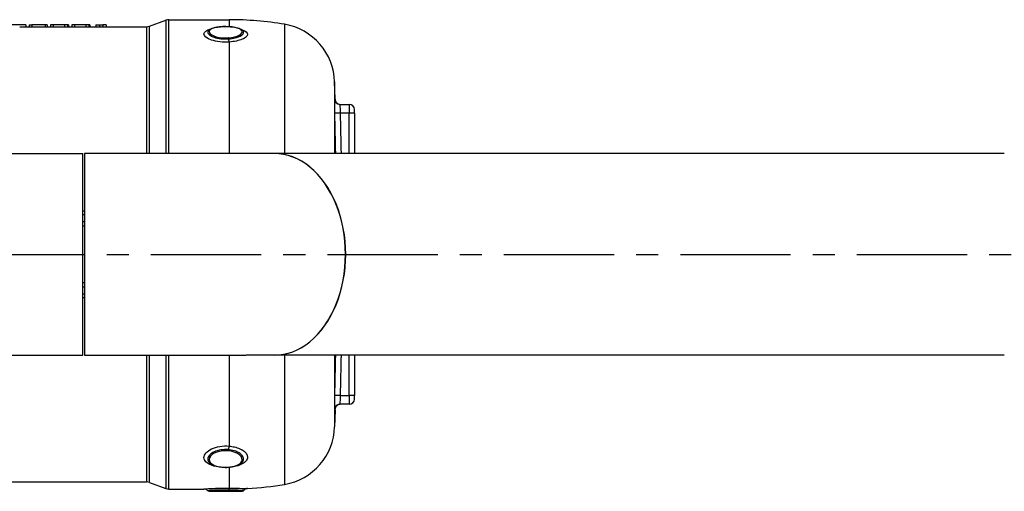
# Model space of a CAD drawing. Header units: millimetres. Extents: x 0 to 5940, y 0 to 4200.
# Tile 30 of 47: x 2630 to 3188, y 1853 to 2120. Entities that reach past the tile are written whole.
import ezdxf

# ---------------------------------------------------------------- set-up
doc = ezdxf.new("R2010")
doc.units = ezdxf.units.MM
doc.header["$LTSCALE"] = 50
doc.linetypes.add('MITTE', pattern=[2, 1.25, -0.25, 0.25, -0.25])
doc.layers.add('02-LINIE-035', color=2, linetype='CONTINUOUS')
doc.layers.add('05-ACHSE', color=1, linetype='MITTE')

msp = doc.modelspace()

# ---------------------------------------------------------------- linework, layer by layer
at = {"layer": '02-LINIE-035'}
for p, q in [((2633.47, 2117.06), (2624.79, 2117.06)), ((2630.07, 2116.06), (2638.55, 2116.06)), ((2633.47, 2117.06), (2633.47, 2116.06)), ((2635.37, 2117.06), (2635.37, 2116.06)), ((2635.37, 2117.06), (2636.91, 2117.06)), ((2636.91, 2117.06), (2636.91, 2116.06)), ((2644.49, 2117.06), (2636.91, 2117.06)), ((2642.18, 2116.06), (2650.93, 2116.06)), ((2644.49, 2117.06), (2644.49, 2116.06)), ((2645.73, 2117.06), (2644.49, 2117.06)), ((2645.73, 2117.06), (2645.73, 2116.06)), ((2649.06, 2117.06), (2647.51, 2117.06)), ((2647.51, 2117.06), (2647.51, 2116.06)), ((2649.06, 2117.06), (2649.06, 2116.06)), ((2655.45, 2117.06), (2649.06, 2117.06)), ((2654.28, 2116.06), (2663.08, 2116.06)), ((2655.45, 2117.06), (2655.45, 2116.06)), ((2657.14, 2117.06), (2655.45, 2117.06)), ((2657.14, 2117.06), (2657.14, 2116.06)), ((2657.7, 2117.06), (2657.14, 2117.06)), ((2657.7, 2117.06), (2657.7, 2116.06)), ((2661.2, 2117.06), (2659.65, 2117.06)), ((2659.65, 2117.06), (2659.65, 2116.06)), ((2661.2, 2117.06), (2661.2, 2116.06)), ((2667.59, 2117.06), (2661.2, 2117.06)), ((2666.42, 2116.06), (2677.1, 2116.06)), ((2667.59, 2117.06), (2667.59, 2116.06)), ((2669.28, 2117.06), (2667.59, 2117.06)), ((2669.28, 2117.06), (2669.28, 2116.06)), ((2669.85, 2117.06), (2669.28, 2117.06)), ((2669.85, 2117.06), (2669.85, 2116.06)), ((2673.27, 2117.06), (2673.27, 2116.06)), ((2673.27, 2117.06), (2675.29, 2117.06)), ((2675.29, 2117.06), (2675.29, 2116.06)), ((2675.29, 2117.06), (2677.1, 2117.06)), ((2677.1, 2117.06), (2677.1, 2116.06)), ((2679.02, 2117.06), (2677.1, 2117.06)), ((2677.1, 2116.06), (2679.02, 2116.06)), ((2679.02, 2117.06), (2679.02, 2116.06)), ((2679.02, 2116.06), (2701.91, 2116.06)), ((2701.91, 2116.06), (2701.91, 2044.21)), ((2703.62, 2116.36), (2712.95, 2119.75)), ((2703.62, 2044.21), (2703.62, 2116.36)), ((2712.95, 2119.75), (2712.95, 2044.21)), ((2714.66, 2044.21), (2714.66, 2120.06)), ((2714.66, 2120.06), (2748.78, 2120.06)), ((2748.78, 2120.06), (2748.78, 2116.15)), ((2754.85, 2114.81), (2754.85, 2114.81)), ((2780.2, 2117.43), (2780.2, 2044.21)), ((2748.78, 2107.39), (2748.78, 2044.21)), ((2808.53, 2084.79), (2808.53, 2044.21)), ((2808.78, 2075.28), (2808.53, 2084.79)), ((2808.78, 2074.98), (2808.59, 2074.98)), ((2811.59, 2072.06), (2816.78, 2072.06)), ((2816.78, 2072.06), (2816.78, 2067.06)), ((2811.68, 2067.06), (2808.68, 2066.99)), ((2816.78, 2067.06), (2811.68, 2067.06)), ((2816.78, 2044.21), (2816.78, 2067.06)), ((2819.78, 2067.06), (2816.78, 2067.06)), ((2819.78, 2067.06), (2819.78, 2069.06)), ((2819.78, 2067.06), (2819.78, 2044.21)), ((2365.83, 2044.21), (2665.83, 2044.21)), ((2665.83, 1929.91), (2665.83, 2044.21)), ((2666.78, 2044.21), (2666.78, 1929.91)), ((2758.26, 2044.21), (2666.78, 2044.21)), ((3188.06, 2044.21), (2758.4, 2044.21)), ((2665.83, 2011.76), (2666.78, 2011.76)), ((2666.78, 2009.51), (2665.83, 2009.51)), ((2665.83, 2005.68), (2666.78, 2005.68)), ((2666.78, 2003.07), (2665.83, 2003.07)), ((2665.83, 1971.04), (2666.78, 1971.04)), ((2666.78, 1968.43), (2665.83, 1968.43)), ((2665.83, 1964.6), (2666.78, 1964.6)), ((2666.78, 1962.35), (2665.83, 1962.35)), ((2365.83, 1929.91), (2665.83, 1929.91)), ((2666.78, 1929.91), (2758.26, 1929.91)), ((2701.91, 1929.91), (2701.91, 1858.06)), ((2703.62, 1857.75), (2703.62, 1929.91)), ((2712.95, 1929.91), (2712.95, 1854.36)), ((2714.66, 1854.06), (2714.66, 1929.91)), ((2748.78, 1929.91), (2748.78, 1878.38)), ((3188.06, 1929.91), (2758.4, 1929.91)), ((2780.2, 1929.91), (2780.2, 1856.69)), ((2808.53, 1929.91), (2808.53, 1889.32)), ((2816.78, 1907.06), (2816.78, 1929.91)), ((2819.78, 1929.91), (2819.78, 1907.06)), ((2811.68, 1907.06), (2808.68, 1907.12)), ((2811.68, 1907.06), (2816.78, 1907.06)), ((2816.78, 1907.06), (2816.78, 1902.06)), ((2819.78, 1907.06), (2816.78, 1907.06)), ((2819.78, 1905.06), (2819.78, 1907.06)), ((2808.78, 1898.83), (2808.53, 1889.32)), ((2808.59, 1899.13), (2808.78, 1899.13)), ((2816.78, 1902.06), (2811.59, 1902.06)), ((2748.78, 1866.32), (2748.78, 1854.6)), ((2503.83, 1858.06), (2701.91, 1858.06)), ((2703.62, 1857.75), (2712.95, 1854.36)), ((2714.66, 1854.06), (2734.47, 1854.06)), ((2737.42, 1852.76), (2756.14, 1852.76))]:
    msp.add_line(p, q, dxfattribs=at)
for centre, radius, start, end in [((2701.91, 2121.06), 5, 270, 290), ((2714.66, 2115.06), 5, 90, 110), ((2748.78, 1931.06), 189, 80.4316, 90), ((2774.54, 2083.9), 34, 1.5, 80.4316), ((2816.78, 2069.06), 3, 0, 90), ((2816.78, 1905.06), 3, 270, 0), ((2774.54, 1890.21), 34, 279.5684, 358.5), ((2701.91, 1853.06), 5, 70, 90), ((2714.66, 1859.06), 5, 250, 270), ((2748.78, 2043.06), 189, 273.1511, 279.5684)]:
    msp.add_arc(centre, radius, start, end, dxfattribs=at)
for centre, major_axis, ratio, start_param, end_param in [((2748.78, 2110.11), (-0.21, 2.99), 0.149523, 1.877113, 2.696333), ((2811.59, 2075.06), (0, -3), 0.999947, 4.736473, 6.283185), ((2774.26, 1987.06), (0, -57.15), 0.707107, 0, 3.141593), ((2774.4, 1987.06), (0, 57.15), 0.707107, 3.139843, 6.284935), ((2811.59, 1899.06), (0, 3), 0.999947, 0, 1.546712), ((2748.78, 1875.93), (0.29, 2.99), 0.135021, 0.62097, 1.44019), ((2748.78, 1863.59), (-0.21, 2.99), 0.150022, 5.938053, 5.939953), ((2748.78, 1863.59), (-0.21, 2.99), 0.150022, 5.845127, 5.846621), ((2748.78, 1851.62), (0.05, 3), 0.164562, 0.092094, 0.911315)]:
    msp.add_ellipse(centre, major_axis=major_axis, ratio=ratio, start_param=start_param, end_param=end_param, dxfattribs=at)
for points, knots in [([(2638.55, 2116.06), (2638.92, 2116.06), (2639.3, 2116.06), (2640.07, 2116.06), (2640.47, 2116.06), (2641.3, 2116.06), (2641.75, 2116.06), (2642.18, 2116.06)], [-0.65195, -0.65195, -0.65195, -0.65195, -0.5353913, -0.5353913, -0.4225071, -0.4225071, -0.2845133, -0.2845133, -0.2845133, -0.2845133]), ([(2650.93, 2116.06), (2651.32, 2116.06), (2651.71, 2116.06), (2652.43, 2116.06), (2652.77, 2116.06), (2653.49, 2116.06), (2653.89, 2116.06), (2654.28, 2116.06)], [-0.4728712, -0.4728712, -0.4728712, -0.4728712, -0.3515514, -0.3515514, -0.2573958, -0.2573958, -0.1342795, -0.1342795, -0.1342795, -0.1342795]), ([(2663.08, 2116.06), (2663.46, 2116.06), (2663.86, 2116.06), (2664.58, 2116.06), (2664.91, 2116.06), (2665.63, 2116.06), (2666.04, 2116.06), (2666.42, 2116.06)], [-0.4728712, -0.4728712, -0.4728712, -0.4728712, -0.3515514, -0.3515514, -0.2573958, -0.2573958, -0.1342795, -0.1342795, -0.1342795, -0.1342795]), ([(2748.78, 2107.39), (2745.25, 2107.15), (2741.54, 2107.61), (2738.83, 2108.53), (2736.13, 2109.46), (2734.47, 2110.82), (2734.46, 2112.03), (2734.46, 2113.19), (2735.93, 2114.18), (2738.4, 2114.82)], [0, 0, 0, 0, 0.25, 0.25, 0.25, 0.5, 0.5, 0.5, 0.7368337, 0.7368337, 0.7368337, 0.7368337]), ([(2748.79, 2116.1), (2746.37, 2116.25), (2743.78, 2116.13), (2741.72, 2115.75), (2739.66, 2115.37), (2738.16, 2114.72), (2737.63, 2113.93), (2737.11, 2113.15), (2737.56, 2112.23), (2738.89, 2111.44), (2740.21, 2110.65), (2742.36, 2110.03), (2744.77, 2109.82), (2745.93, 2109.71), (2747.13, 2109.7), (2748.29, 2109.78)], [0, 0, 0, 0, 0.125, 0.125, 0.125, 0.25, 0.25, 0.25, 0.375, 0.375, 0.375, 0.5, 0.5, 0.5, 0.5602271, 0.5602271, 0.5602271, 0.5602271]), ([(2737.16, 2113.97), (2737.58, 2114.39), (2738.13, 2114.71), (2739.54, 2115.31), (2740.46, 2115.57), (2742.48, 2115.95), (2743.59, 2116.07), (2745.79, 2116.21), (2746.92, 2116.22), (2749.07, 2116.14), (2750.12, 2116.06), (2752.07, 2115.78), (2752.98, 2115.59), (2754.59, 2115.11), (2755.29, 2114.8), (2756.13, 2114.23), (2756.38, 2114.02), (2756.58, 2113.77)], [0, 0, 0, 0, 0.310978, 0.310978, 0.676088, 0.676088, 1.022721, 1.022721, 1.352195, 1.352195, 1.673432, 1.673432, 1.998899, 1.998899, 2.337957, 2.337957, 2.507106, 2.507106, 2.507106, 2.507106]), ([(2748.29, 2109.78), (2749.55, 2109.86), (2750.76, 2110.05), (2751.84, 2110.33), (2753.92, 2110.86), (2755.41, 2111.7), (2755.93, 2112.56), (2756.45, 2113.41), (2755.98, 2114.27), (2754.67, 2114.9), (2753.36, 2115.53), (2751.21, 2115.96), (2748.79, 2116.1)], [0.5602271, 0.5602271, 0.5602271, 0.5602271, 0.625, 0.625, 0.625, 0.75, 0.75, 0.75, 0.875, 0.875, 0.875, 1, 1, 1, 1]), ([(2737.16, 2113.97), (2736.84, 2113.65), (2736.68, 2113.31), (2736.68, 2112.95), (2736.68, 2112.45), (2736.99, 2111.93), (2737.6, 2111.44), (2738.22, 2110.94), (2739.11, 2110.48), (2740.22, 2110.1), (2740.22, 2110.1), (2740.23, 2110.1), (2740.24, 2110.1), (2741.34, 2109.72), (2742.66, 2109.44), (2744.06, 2109.27), (2745.15, 2109.15), (2746.32, 2109.1), (2747.46, 2109.13), (2747.78, 2109.14), (2748.1, 2109.15), (2748.42, 2109.17)], [0.4104177, 0.4104177, 0.4104177, 0.4104177, 0.499891, 0.499891, 0.499891, 0.6243466, 0.6243466, 0.6243466, 0.7492512, 0.7492512, 0.7492512, 0.75, 0.75, 0.75, 0.8748745, 0.8748745, 0.8748745, 0.972849, 0.972849, 0.972849, 1, 1, 1, 1]), ([(2748.42, 2109.17), (2749.77, 2109.27), (2751.06, 2109.46), (2752.22, 2109.75), (2753.08, 2109.97), (2753.86, 2110.23), (2754.52, 2110.52), (2754.72, 2110.61), (2754.91, 2110.7), (2755.09, 2110.79), (2755.85, 2111.2), (2756.41, 2111.66), (2756.7, 2112.12), (2756.86, 2112.37), (2756.94, 2112.63), (2756.94, 2112.88), (2756.94, 2113.09), (2756.89, 2113.29), (2756.78, 2113.48), (2756.73, 2113.58), (2756.66, 2113.68), (2756.58, 2113.77)], [0.0000162, 0.0000162, 0.0000162, 0.0000162, 0.1425869, 0.1425869, 0.1425869, 0.25, 0.25, 0.25, 0.2825567, 0.2825567, 0.2825567, 0.4224426, 0.4224426, 0.4224426, 0.5, 0.5, 0.5, 0.5620177, 0.5620177, 0.5620177, 0.5940184, 0.5940184, 0.5940184, 0.5940184]), ([(2755.57, 2114.6), (2755.79, 2114.53), (2755.99, 2114.46), (2756.19, 2114.39), (2756.2, 2114.39), (2756.2, 2114.39), (2756.2, 2114.39), (2758.1, 2113.69), (2759.17, 2112.76), (2759.17, 2111.77), (2759.17, 2111.27), (2758.9, 2110.77), (2758.4, 2110.29), (2757.9, 2109.82), (2757.14, 2109.36), (2756.2, 2108.96), (2755.26, 2108.57), (2754.11, 2108.22), (2752.85, 2107.95), (2751.61, 2107.69), (2750.21, 2107.49), (2748.78, 2107.39)], [0.2238472, 0.2238472, 0.2238472, 0.2238472, 0.25, 0.25, 0.25, 0.2505477, 0.2505477, 0.2505477, 0.5, 0.5, 0.5, 0.624936, 0.624936, 0.624936, 0.7498563, 0.7498563, 0.7498563, 0.8753548, 0.8753548, 0.8753548, 1, 1, 1, 1]), ([(2808.68, 2066.99), (2808.64, 2069.1), (2808.6, 2071.17), (2808.58, 2072.64), (2808.56, 2074.12), (2808.57, 2074.98), (2808.59, 2074.98)], [0, 0, 0, 0, 0.5, 0.5, 0.5, 1, 1, 1, 1]), ([(2808.78, 2074.98), (2808.79, 2074.65), (2808.85, 2074.33), (2809.07, 2073.72), (2809.23, 2073.44), (2809.63, 2072.94), (2809.87, 2072.72), (2810.4, 2072.37), (2810.7, 2072.24), (2811.13, 2072.12), (2811.26, 2072.1), (2811.52, 2072.06), (2811.65, 2072.06), (2811.78, 2072.06)], [0, 0, 0, 0, 0.0972336, 0.0972336, 0.1927679, 0.1927679, 0.2883466, 0.2883466, 0.3839222, 0.3839222, 0.4225093, 0.4225093, 0.4617536, 0.4617536, 0.4617536, 0.4617536]), ([(2811.59, 2072.06), (2811.57, 2072.06), (2811.56, 2071.51), (2811.6, 2069.67), (2811.63, 2068.38), (2811.68, 2067.06)], [0, 0, 0, 0, 0.5, 0.5, 1, 1, 1, 1]), ([(2808.59, 1899.13), (2808.57, 1899.13), (2808.56, 1900), (2808.58, 1901.47), (2808.6, 1902.95), (2808.64, 1905.01), (2808.68, 1907.12)], [0, 0, 0, 0, 0.499928, 0.499928, 0.499928, 1, 1, 1, 1]), ([(2811.68, 1907.06), (2811.63, 1905.74), (2811.6, 1904.44), (2811.56, 1902.6), (2811.57, 1902.06), (2811.59, 1902.06)], [0, 0, 0, 0, 0.5, 0.5, 1, 1, 1, 1]), ([(2811.78, 1902.06), (2811.67, 1902.06), (2811.55, 1902.05), (2811.33, 1902.02), (2811.22, 1902), (2810.9, 1901.93), (2810.69, 1901.86), (2810.31, 1901.68), (2810.13, 1901.57), (2809.79, 1901.31), (2809.64, 1901.17), (2809.37, 1900.85), (2809.25, 1900.68), (2809.05, 1900.31), (2808.96, 1900.11), (2808.83, 1899.66), (2808.79, 1899.4), (2808.78, 1899.13)], [0, 0, 0, 0, 0.0341645, 0.0341645, 0.0678931, 0.0678931, 0.1324228, 0.1324228, 0.1952686, 0.1952686, 0.2581144, 0.2581144, 0.3209602, 0.3209602, 0.383806, 0.383806, 0.4626136, 0.4626136, 0.4626136, 0.4626136]), ([(2744.59, 1866.33), (2742.48, 1866.49), (2740.47, 1866.88), (2738.83, 1867.49), (2736.13, 1868.48), (2734.47, 1870.09), (2734.46, 1871.87), (2734.46, 1873.65), (2736.1, 1875.54), (2738.82, 1876.83), (2741.55, 1878.11), (2745.25, 1878.72), (2748.78, 1878.38)], [0.0985934, 0.0985934, 0.0985934, 0.0985934, 0.25, 0.25, 0.25, 0.5, 0.5, 0.5, 0.75, 0.75, 0.75, 1, 1, 1, 1]), ([(2748.42, 1876.36), (2746.96, 1876.49), (2745.46, 1876.44), (2744.06, 1876.22), (2742.66, 1876), (2741.35, 1875.61), (2740.23, 1875.08), (2740.23, 1875.08), (2740.22, 1875.08), (2740.22, 1875.08), (2739.11, 1874.55), (2738.21, 1873.91), (2737.6, 1873.2), (2736.99, 1872.51), (2736.68, 1871.76), (2736.68, 1871.03), (2736.68, 1870.3), (2736.99, 1869.6), (2737.6, 1868.97), (2737.71, 1868.86), (2737.82, 1868.76), (2737.94, 1868.66)], [0, 0, 0, 0, 0.1248524, 0.1248524, 0.1248524, 0.25, 0.25, 0.25, 0.250524, 0.250524, 0.250524, 0.3753899, 0.3753899, 0.3753899, 0.499891, 0.499891, 0.499891, 0.6243466, 0.6243466, 0.6243466, 0.6454872, 0.6454872, 0.6454872, 0.6454872]), ([(2748.79, 1875.62), (2746.37, 1875.92), (2743.78, 1875.64), (2741.72, 1874.91), (2739.66, 1874.18), (2738.16, 1873), (2737.63, 1871.77), (2737.11, 1870.54), (2737.56, 1869.28), (2738.89, 1868.3), (2740.21, 1867.32), (2742.36, 1866.66), (2744.77, 1866.43), (2745.93, 1866.31), (2747.13, 1866.3), (2748.29, 1866.39)], [0, 0, 0, 0, 0.125, 0.125, 0.125, 0.25, 0.25, 0.25, 0.375, 0.375, 0.375, 0.5, 0.5, 0.5, 0.5602271, 0.5602271, 0.5602271, 0.5602271]), ([(2748.29, 1866.39), (2749.55, 1866.48), (2750.76, 1866.68), (2751.84, 1866.99), (2753.92, 1867.6), (2755.41, 1868.59), (2755.93, 1869.76), (2756.45, 1870.92), (2755.98, 1872.26), (2754.67, 1873.36), (2753.36, 1874.47), (2751.21, 1875.32), (2748.79, 1875.62)], [0.5602271, 0.5602271, 0.5602271, 0.5602271, 0.625, 0.625, 0.625, 0.75, 0.75, 0.75, 0.875, 0.875, 0.875, 1, 1, 1, 1]), ([(2755.99, 1869), (2756.3, 1869.32), (2756.54, 1869.65), (2756.7, 1870), (2756.86, 1870.36), (2756.94, 1870.72), (2756.94, 1871.1), (2756.94, 1871.39), (2756.89, 1871.69), (2756.78, 1871.99), (2756.55, 1872.65), (2756.05, 1873.31), (2755.33, 1873.9), (2755.08, 1874.1), (2754.81, 1874.3), (2754.51, 1874.49), (2753.94, 1874.84), (2753.3, 1875.16), (2752.58, 1875.43), (2751.5, 1875.84), (2750.28, 1876.14), (2748.97, 1876.3), (2748.78, 1876.32), (2748.6, 1876.34), (2748.42, 1876.36)], [0.345577, 0.345577, 0.345577, 0.345577, 0.4224426, 0.4224426, 0.4224426, 0.5, 0.5, 0.5, 0.5620177, 0.5620177, 0.5620177, 0.7019548, 0.7019548, 0.7019548, 0.75, 0.75, 0.75, 0.8412321, 0.8412321, 0.8412321, 0.9806098, 0.9806098, 0.9806098, 1, 1, 1, 1]), ([(2748.78, 1878.38), (2749.82, 1878.28), (2750.82, 1878.12), (2751.77, 1877.89), (2752.87, 1877.63), (2753.89, 1877.3), (2754.8, 1876.89), (2755.3, 1876.67), (2755.76, 1876.43), (2756.19, 1876.18), (2756.93, 1875.73), (2757.55, 1875.24), (2758.02, 1874.72), (2758.55, 1874.14), (2758.9, 1873.53), (2759.06, 1872.91), (2759.13, 1872.65), (2759.17, 1872.39), (2759.17, 1872.12), (2759.17, 1871.37), (2758.87, 1870.62), (2758.32, 1869.94), (2757.82, 1869.31), (2757.1, 1868.73), (2756.2, 1868.24), (2755.25, 1867.72), (2754.1, 1867.28), (2752.82, 1866.96), (2751.81, 1866.7), (2750.73, 1866.5), (2749.6, 1866.39), (2749.33, 1866.36), (2749.05, 1866.34), (2748.78, 1866.32)], [0, 0, 0, 0, 0.0902582, 0.0902582, 0.0902582, 0.1936914, 0.1936914, 0.1936914, 0.25, 0.25, 0.25, 0.3473076, 0.3473076, 0.3473076, 0.4547331, 0.4547331, 0.4547331, 0.5, 0.5, 0.5, 0.6303366, 0.6303366, 0.6303366, 0.75, 0.75, 0.75, 0.8762367, 0.8762367, 0.8762367, 0.975991, 0.975991, 0.975991, 1, 1, 1, 1]), ([(2755.98, 1869), (2755.45, 1868.46), (2754.76, 1867.99), (2753.13, 1867.22), (2752.15, 1866.9), (2750.24, 1866.48), (2749.31, 1866.35), (2747.25, 1866.2), (2746.09, 1866.21), (2743.89, 1866.39), (2742.83, 1866.56), (2740.89, 1867.06), (2739.99, 1867.39), (2738.75, 1868.05), (2738.31, 1868.34), (2737.94, 1868.66)], [0, 0, 0, 0, 0.33254, 0.33254, 0.678557, 0.678557, 0.965113, 0.965113, 1.303656, 1.303656, 1.634846, 1.634846, 1.967272, 1.967272, 2.17591, 2.17591, 2.17591, 2.17591]), ([(2734.46, 1854.06), (2734.46, 1854.06), (2736.1, 1854.22), (2738.82, 1854.38), (2741.55, 1854.54), (2745.25, 1854.66), (2748.78, 1854.6)], [0.5001492, 0.5001492, 0.5001492, 0.5001492, 0.75, 0.75, 0.75, 1, 1, 1, 1]), ([(2736.68, 1853.08), (2736.46, 1853.32), (2736.2, 1853.53), (2735.63, 1853.84), (2735.32, 1853.95), (2734.82, 1854.04), (2734.64, 1854.06), (2734.46, 1854.06)], [0, 0, 0, 0, 0.0972007, 0.0972007, 0.1947281, 0.1947281, 0.2480141, 0.2480141, 0.2480141, 0.2480141]), ([(2748.42, 1853.46), (2746.96, 1853.48), (2745.46, 1853.47), (2744.06, 1853.44), (2742.66, 1853.41), (2741.35, 1853.36), (2740.23, 1853.31), (2740.23, 1853.31), (2740.22, 1853.31), (2740.22, 1853.31), (2739.11, 1853.25), (2738.21, 1853.19), (2737.6, 1853.15), (2737, 1853.11), (2736.68, 1853.08), (2736.68, 1853.08)], [0, 0, 0, 0, 0.1248524, 0.1248524, 0.1248524, 0.25, 0.25, 0.25, 0.250524, 0.250524, 0.250524, 0.3753899, 0.3753899, 0.3753899, 0.4998591, 0.4998591, 0.4998591, 0.4998591]), ([(2737.42, 1852.76), (2737.36, 1852.76), (2737.31, 1852.76), (2737.16, 1852.78), (2737.07, 1852.81), (2736.89, 1852.9), (2736.8, 1852.96), (2736.71, 1853.05), (2736.69, 1853.07), (2736.68, 1853.08)], [0, 0, 0, 0, 0.01633114, 0.01633114, 0.04388807, 0.04388807, 0.07654799, 0.07654799, 0.08271325, 0.08271325, 0.08271325, 0.08271325]), ([(2748.79, 1853.07), (2746.37, 1853.11), (2743.78, 1853.07), (2741.72, 1852.99), (2739.66, 1852.91), (2738.16, 1852.81), (2737.63, 1852.77), (2737.49, 1852.76), (2737.42, 1852.76), (2737.42, 1852.76)], [0, 0, 0, 0, 0.125, 0.125, 0.125, 0.25, 0.25, 0.25, 0.2845735, 0.2845735, 0.2845735, 0.2845735]), ([(2756.94, 1853.15), (2756.94, 1853.15), (2756.94, 1853.15), (2756.94, 1853.15), (2756.94, 1853.15), (2756.89, 1853.16), (2756.78, 1853.16), (2756.55, 1853.18), (2756.05, 1853.2), (2755.33, 1853.24), (2755.08, 1853.25), (2754.81, 1853.27), (2754.51, 1853.28), (2753.94, 1853.31), (2753.3, 1853.34), (2752.58, 1853.36), (2751.5, 1853.4), (2750.28, 1853.43), (2748.97, 1853.45), (2748.78, 1853.46), (2748.6, 1853.46), (2748.42, 1853.46)], [0.4999142, 0.4999142, 0.4999142, 0.4999142, 0.5, 0.5, 0.5, 0.5620177, 0.5620177, 0.5620177, 0.7019548, 0.7019548, 0.7019548, 0.75, 0.75, 0.75, 0.8412321, 0.8412321, 0.8412321, 0.9806098, 0.9806098, 0.9806098, 1, 1, 1, 1]), ([(2748.78, 1854.6), (2751.65, 1854.56), (2754.29, 1854.49), (2756.19, 1854.44), (2757.19, 1854.41), (2757.97, 1854.38), (2758.47, 1854.37), (2758.93, 1854.35), (2759.17, 1854.34), (2759.17, 1854.34), (2759.17, 1854.34), (2759.17, 1854.34), (2759.17, 1854.34)], [0, 0, 0, 0, 0.25, 0.25, 0.25, 0.3818068, 0.3818068, 0.3818068, 0.5, 0.5, 0.5, 0.5001763, 0.5001763, 0.5001763, 0.5001763]), ([(2756.14, 1852.76), (2756.13, 1852.76), (2755.62, 1852.79), (2754.67, 1852.85), (2753.36, 1852.93), (2751.21, 1853.03), (2748.79, 1853.07)], [0.7844727, 0.7844727, 0.7844727, 0.7844727, 0.875, 0.875, 0.875, 1, 1, 1, 1]), ([(2756.94, 1853.15), (2756.87, 1853.07), (2756.79, 1852.99), (2756.62, 1852.87), (2756.52, 1852.82), (2756.32, 1852.77), (2756.23, 1852.76), (2756.14, 1852.76)], [0.00006538, 0.00006538, 0.00006538, 0.00006538, 0.03236907, 0.03236907, 0.06486701, 0.06486701, 0.09212398, 0.09212398, 0.09212398, 0.09212398]), ([(2759.17, 1854.34), (2758.85, 1854.32), (2758.52, 1854.25), (2757.92, 1854.01), (2757.63, 1853.84), (2757.22, 1853.49), (2757.07, 1853.33), (2756.94, 1853.15)], [0, 0, 0, 0, 0.0971713, 0.0971713, 0.1946977, 0.1946977, 0.2597907, 0.2597907, 0.2597907, 0.2597907])]:
    msp.add_open_spline(points, degree=3, knots=knots, dxfattribs=at)
for points in [[(2737.17, 2113.99), (2737.17, 2113.99), (2737.18, 2113.99), (2737.18, 2113.99)], [(2737.17, 2113.99), (2737.17, 2113.99), (2737.17, 2113.99), (2737.17, 2113.99)], [(2756.58, 2113.78), (2756.58, 2113.77), (2756.59, 2113.77), (2756.59, 2113.77)], [(2809.18, 2044.21), (2809.02, 2051.8), (2808.86, 2059.39), (2808.68, 2066.99)], [(2811.68, 2067.06), (2811.86, 2059.44), (2812.02, 2051.82), (2812.18, 2044.21)], [(2808.68, 1907.12), (2808.86, 1914.72), (2809.02, 1922.31), (2809.18, 1929.91)], [(2812.18, 1929.91), (2812.02, 1922.29), (2811.86, 1914.67), (2811.68, 1907.06)], [(2737.94, 1868.66), (2737.94, 1868.66), (2737.94, 1868.66), (2737.94, 1868.66)], [(2748.78, 1866.32), (2748.75, 1866.31), (2748.72, 1866.31), (2748.69, 1866.31)], [(2755.98, 1869), (2755.99, 1869), (2755.99, 1869), (2755.99, 1869)], [(2737.42, 1852.76), (2737.42, 1852.76), (2737.42, 1852.76), (2737.42, 1852.76)], [(2756.94, 1853.15), (2756.94, 1853.15), (2756.94, 1853.15), (2756.94, 1853.15)], [(2759.17, 1854.34), (2759.17, 1854.34), (2759.17, 1854.34), (2759.17, 1854.34)]]:
    msp.add_open_spline(points, degree=3, dxfattribs=at)
for points, weights in [([(2748.42, 2109.17), (2748.37, 2109.6), (2748.29, 2109.78)], [0.953556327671, 0.890621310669, 1.00004898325]), ([(2748.37, 1866.29), (2748.33, 1866.28), (2748.29, 1866.38)], [0.931834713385, 0.939925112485, 1.00004898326])]:
    msp.add_rational_spline(points, weights, degree=2, dxfattribs=at)
at = {"layer": '05-ACHSE'}
msp.add_line((1404.46, 1987.06), (4361.08, 1987.06), dxfattribs=at)

doc.saveas('drawing.dxf')
